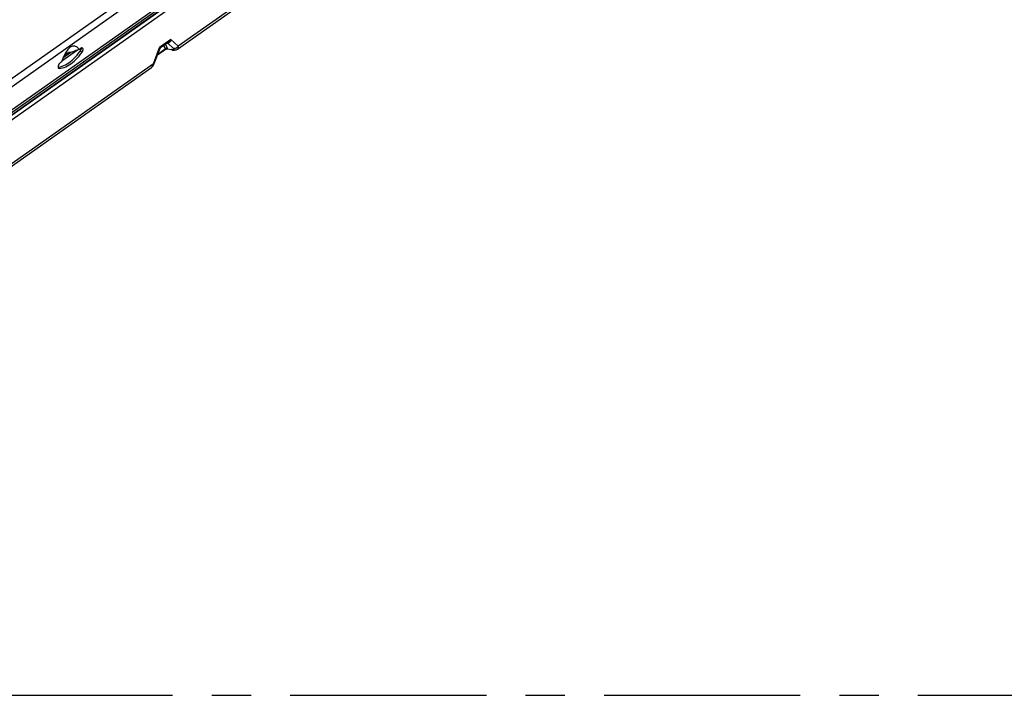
# Model space of a CAD drawing. Header units: millimetres. Extents: x 0 to 210, y 0 to 297.
# Tile 15 of 18: x 88 to 124, y 202 to 227. Entities that reach past the tile are written whole.
import ezdxf

# ---------------------------------------------------------------- set-up
doc = ezdxf.new("R2010")
doc.units = ezdxf.units.MM
doc.header["$LTSCALE"] = 19.36
doc.linetypes.add('CENTER', pattern=[0.6, 0.375, -0.075, 0.075, -0.075])
doc.layers.get('0').update_dxf_attribs({"linetype": 'CONTINUOUS'})
doc.layers.add('DEFAULT_1', color=7, linetype='CENTER')

msp = doc.modelspace()

# ---------------------------------------------------------------- linework, layer by layer
at = {"color": 9, "linetype": 'Continuous'}
for p, q in [((116.248438, 245.189178), (65.865303, 209.619728)), ((116.381458, 244.981201), (65.998323, 209.411751)), ((116.967998, 244.44186), (65.351829, 208.001914)), ((116.991599, 244.375268), (65.37543, 207.935322)), ((117.000821, 244.36085), (65.384652, 207.920904)), ((117.048024, 244.227666), (65.431855, 207.787719)), ((113.454413, 240.070307), (93.476132, 225.966054)), ((93.210606, 226.223045), (92.790522, 225.926475)), ((92.948323, 225.987276), (93.001539, 225.870727)), ((93.010248, 226.030994), (93.072643, 225.894341)), ((93.096928, 226.082364), (93.083416, 226.082649)), ((93.089068, 226.08664), (93.096927, 226.082355)), ((93.105043, 226.083363), (93.096928, 226.082364)), ((93.307344, 225.878712), (93.096928, 226.082364)), ((93.210606, 226.223045), (93.476132, 225.966054)), ((89.920722, 225.742601), (89.847941, 225.784712)), ((92.561339, 225.320229), (92.790522, 225.926475)), ((92.728415, 225.677906), (93.001539, 225.870727)), ((92.819487, 225.910117), (92.790522, 225.926475)), ((92.825519, 225.906761), (92.819487, 225.910117)), ((93.051106, 225.874118), (93.062888, 225.873674)), ((93.062888, 225.873674), (93.074516, 225.871448)), ((93.074518, 225.871462), (93.233059, 225.844369)), ((92.561339, 225.320229), (69.157963, 208.797931)), ((89.079582, 225.148774), (89.042229, 225.170387))]:
    msp.add_line(p, q, dxfattribs=at)
at = {"color": 7, "linetype": 'Continuous'}
for p, q in [((65.485035, 208.199993), (116.964201, 244.543218)), ((93.456129, 225.865185), (113.383772, 239.933689)), ((93.117814, 226.106933), (92.830438, 225.904052)), ((89.757599, 225.824478), (89.172564, 225.411456)), ((89.508672, 225.738728), (89.215457, 225.531724)), ((89.836214, 225.858679), (89.825483, 225.844605)), ((89.855087, 225.795421), (89.847941, 225.784712)), ((92.597666, 225.332043), (92.79813, 225.86232)), ((92.717901, 225.650095), (93.007033, 225.854216)), ((92.827398, 225.901803), (92.830521, 225.90411)), ((93.045461, 225.866138), (93.055837, 225.865217)), ((93.245016, 225.832905), (93.055814, 225.86522)), ((93.244997, 225.832909), (93.273935, 225.828769)), ((93.273935, 225.828769), (93.298808, 225.826641)), ((69.13796, 208.697062), (92.490698, 225.183611))]:
    msp.add_line(p, q, dxfattribs=at)
at = {"color": 9, "linetype": 'Continuous'}
for points in [[(93.210606, 226.223045), (93.207452, 226.208368), (93.20377, 226.194738), (93.199686, 226.182172), (93.195255, 226.170585), (93.190525, 226.159911), (93.185546, 226.150101), (93.180349, 226.1411), (93.174968, 226.132865), (93.169426, 226.125355), (93.163741, 226.118527), (93.157924, 226.112348), (93.151977, 226.10678), (93.145901, 226.101796), (93.139678, 226.097371), (93.133306, 226.093493), (93.126724, 226.090141), (93.119915, 226.087321), (93.112742, 226.085045), (93.105043, 226.083363)], [(93.210606, 226.223045), (93.203067, 226.207966), (93.195238, 226.193957), (93.187208, 226.181029), (93.179032, 226.169099), (93.170758, 226.158101), (93.162421, 226.147983), (93.154049, 226.138691), (93.145666, 226.130181), (93.13729, 226.122411), (93.128929, 226.115339), (93.120587, 226.108927), (93.11778, 226.106909)], [(92.79809, 225.862214), (92.79856, 225.863536), (92.799761, 225.867984), (92.800545, 225.872975), (92.800878, 225.878543), (92.800717, 225.884725), (92.800014, 225.891563), (92.798715, 225.899105), (92.79675, 225.907399), (92.794034, 225.916508), (92.790522, 225.926475)], [(92.830522, 225.904111), (92.83048, 225.904118), (92.830032, 225.904324), (92.829078, 225.904822), (92.827586, 225.905627), (92.825519, 225.906761)], [(93.001539, 225.870727), (93.011257, 225.879324), (93.022302, 225.88628), (93.034337, 225.891385), (93.046997, 225.894481), (93.059896, 225.895477), (93.072643, 225.894341)], [(93.001539, 225.870727), (93.004773, 225.867427), (93.006953, 225.864281), (93.008102, 225.861305), (93.008246, 225.858512)], [(93.008246, 225.858512), (93.007896, 225.856334), (93.00744, 225.854899), (93.006963, 225.854171), (93.006909, 225.854129)], [(93.008246, 225.858512), (93.017764, 225.864866), (93.028258, 225.869658)], [(93.028258, 225.869658), (93.039466, 225.872768), (93.051106, 225.874118)], [(93.074529, 225.87146), (93.071674, 225.868786), (93.068728, 225.866863), (93.065675, 225.865631), (93.06247, 225.864983), (93.05909, 225.864865), (93.055839, 225.865216)], [(93.072643, 225.894341), (93.074972, 225.888013), (93.076061, 225.882091), (93.07591, 225.876574), (93.074518, 225.871462)], [(93.29165, 225.840623), (93.279467, 225.840011), (93.265499, 225.840427), (93.250065, 225.841881), (93.233059, 225.844369)], [(93.244997, 225.832908), (93.238969, 225.835998), (93.233059, 225.844369)], [(93.307344, 225.878712), (93.314004, 225.87129), (93.318152, 225.864534), (93.319774, 225.858401), (93.31891, 225.853024), (93.315551, 225.848513), (93.309825, 225.844905), (93.301804, 225.842269), (93.29165, 225.840623)], [(93.476132, 225.966054), (93.454629, 225.939455), (93.429068, 225.9167), (93.400427, 225.898662), (93.369805, 225.886032), (93.338376, 225.879296), (93.307344, 225.878712)], [(93.476132, 225.966054), (93.481881, 225.944773), (93.484033, 225.925061), (93.482666, 225.907183), (93.477873, 225.891447), (93.469842, 225.878076), (93.458759, 225.867125), (93.456256, 225.865275)], [(92.490553, 225.183509), (92.493692, 225.185808), (92.509191, 225.199876), (92.523288, 225.217529), (92.535783, 225.238702), (92.546396, 225.263108), (92.55493, 225.290363), (92.561339, 225.320229)], [(92.561339, 225.320229), (92.57915, 225.321385), (92.591396, 225.325321), (92.597666, 225.332043)]]:
    msp.add_lwpolyline(points, dxfattribs=at)
at = {"color": 7, "linetype": 'Continuous'}
for points in [[(89.035223, 225.193554), (89.063772, 225.196235), (89.122339, 225.207878), (89.182682, 225.225875), (89.244263, 225.250041), (89.306729, 225.280288), (89.369707, 225.316385), (89.432829, 225.358171), (89.495723, 225.40535), (89.558017, 225.457693), (89.619351, 225.514846), (89.679353, 225.576515), (89.737683, 225.642298), (89.793822, 225.711635), (89.847941, 225.784712)], [(89.079582, 225.148774), (89.136553, 225.154124), (89.19512, 225.165766), (89.255463, 225.183763), (89.317044, 225.20793), (89.37951, 225.238177), (89.442488, 225.274274), (89.50561, 225.316059), (89.568504, 225.363239), (89.630798, 225.415581), (89.692132, 225.472734), (89.752134, 225.534403), (89.810464, 225.600186), (89.866603, 225.669523), (89.920722, 225.742601)], [(89.825483, 225.844605), (89.781619, 225.831944), (89.73918, 225.818753), (89.698242, 225.805109), (89.658852, 225.791108), (89.621048, 225.776843), (89.58488, 225.762393)], [(89.871725, 225.8916), (89.859476, 225.882293), (89.847497, 225.871203), (89.836214, 225.858679)], [(89.872719, 225.829701), (89.867501, 225.817981), (89.861599, 225.806488), (89.855087, 225.795421)], [(89.938514, 225.900704), (89.937143, 225.901616), (89.928369, 225.905629), (89.918482, 225.907377), (89.907533, 225.906783), (89.895896, 225.903928), (89.883913, 225.898823), (89.871725, 225.8916)], [(89.886992, 225.900135), (89.887133, 225.897517), (89.886849, 225.887151), (89.88573, 225.876245), (89.883735, 225.864918), (89.880894, 225.853299), (89.877199, 225.841517), (89.872719, 225.829701)], [(89.920722, 225.742601), (89.930515, 225.757678), (89.938985, 225.773212), (89.946206, 225.789392), (89.951957, 225.805652), (89.956046, 225.821552), (89.958465, 225.836905), (89.959126, 225.851517), (89.958068, 225.86497), (89.955278, 225.876801), (89.950828, 225.886956), (89.944699, 225.8953), (89.938514, 225.900704)], [(92.79809, 225.862214), (92.802768, 225.872562), (92.809571, 225.883449)], [(92.809571, 225.883449), (92.817912, 225.893339), (92.827398, 225.901803)], [(93.006916, 225.854133), (93.015452, 225.859225), (93.025147, 225.863121)], [(93.025147, 225.863121), (93.035292, 225.865438), (93.045461, 225.866138)], [(93.298808, 225.826641), (93.322068, 225.826046), (93.344264, 225.826973), (93.365726, 225.82952), (93.386724, 225.833813), (93.407501, 225.840099), (93.428096, 225.848706), (93.448495, 225.860076), (93.456177, 225.865231)], [(89.16098, 225.375475), (89.149719, 225.374027), (89.138063, 225.370358), (89.125869, 225.364382), (89.113566, 225.356356), (89.101491, 225.34645), (89.089783, 225.334828), (89.078583, 225.321561), (89.068218, 225.307108), (89.059045, 225.291904), (89.051106, 225.276092), (89.044502, 225.259779), (89.03941, 225.243513), (89.036047, 225.227842), (89.034386, 225.21287), (89.034489, 225.198743)], [(92.490537, 225.183509), (92.512576, 225.201125), (92.532206, 225.22072), (92.550343, 225.242991), (92.567056, 225.268162), (92.582305, 225.296345)], [(92.582305, 225.296345), (92.596023, 225.327759), (92.597672, 225.332057)], [(89.034489, 225.198743), (89.036307, 225.185881), (89.039841, 225.17473), (89.044995, 225.165355), (89.051743, 225.157919), (89.057328, 225.153925)], [(89.057328, 225.153925), (89.05987, 225.152575), (89.069122, 225.149552), (89.079582, 225.148774)]]:
    msp.add_lwpolyline(points, dxfattribs=at)
for centre, major_axis, ratio, start_param, end_param in [((89.536961, 224.571392), (0.088412, 1.408843), 0.361528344, -0.420251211, 0.986251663), ((89.407724, 224.331102), (0.088412, 1.408843), 0.361528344, -0.024666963, 0.524481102), ((89.927091, 225.296763), (0.791022, -0.04964), 0.632771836, 2.057502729, 2.167369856)]:
    msp.add_ellipse(centre, major_axis=major_axis, ratio=ratio, start_param=start_param, end_param=end_param, dxfattribs=at)
at = {"layer": 'DEFAULT_1', "color": 5, "linetype": 'CENTER'}
msp.add_line((51.167141, 201.943956), (151.18209, 201.943956), dxfattribs=at)

doc.saveas('drawing.dxf')
